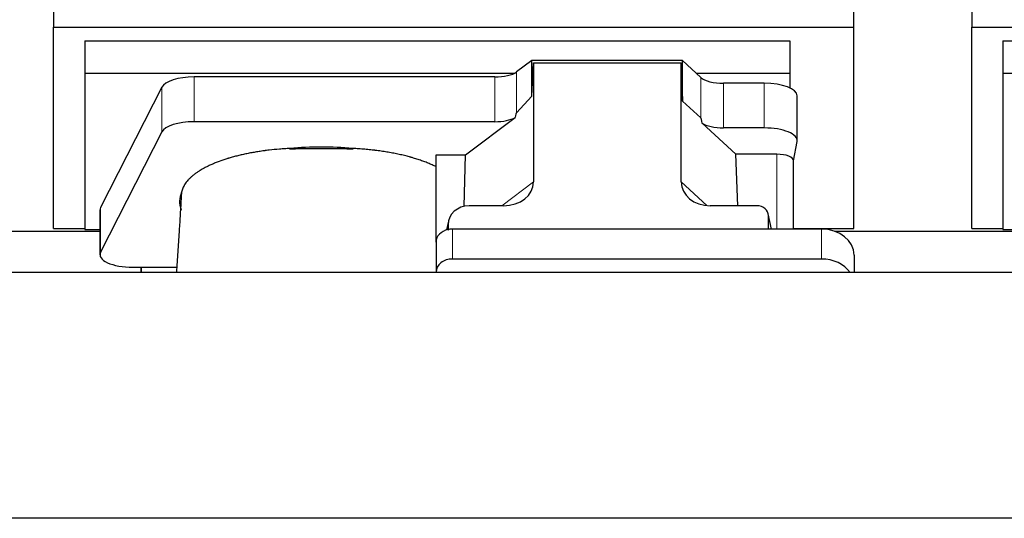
# Model space of a CAD drawing. Header units: inches. Extents: x 0 to 23760, y -13 to 16800.
# Tile 46 of 256: x 4060 to 4661, y 7344 to 7648. Entities that reach past the tile are written whole.
import ezdxf

# ---------------------------------------------------------------- set-up
doc = ezdxf.new("R2010")
doc.units = ezdxf.units.IN
doc.layers.add('1', color=7, linetype='Continuous', true_color=0xffffff)

msp = doc.modelspace()

# ---------------------------------------------------------------- linework, layer by layer
at = {"layer": '1', "color": 2, "linetype": 'Continuous', "lineweight": 25}
for p, q in [((4080.946, 7682.328), (4080.946, 7643.122)), ((4640.946, 7682.328), (4640.946, 7643.122)), ((4568.946, 7643.122), (4568.946, 7679.949)), ((4080.946, 7520.297), (4080.946, 7643.122)), ((4080.946, 7643.122), (4568.946, 7643.122)), ((4568.946, 7520.297), (4568.946, 7643.122)), ((4640.946, 7520.297), (4640.946, 7643.122)), ((4640.946, 7643.122), (5128.946, 7643.122)), ((4099.946, 7634.81), (4099.946, 7615.007)), ((4099.946, 7634.81), (4529.946, 7634.81)), ((4529.946, 7634.81), (4529.946, 7615.007)), ((4659.946, 7634.81), (4659.946, 7615.007)), ((4659.946, 7634.81), (5089.946, 7634.81)), ((4372.676, 7622.636), (4363.359, 7615.757)), ((4464.613, 7622.636), (4372.676, 7622.636)), ((4372.676, 7601.012), (4372.676, 7622.636)), ((4372.676, 7601.012), (4373.657, 7621.333)), ((4373.657, 7621.333), (4463.692, 7621.333)), ((4373.657, 7621.333), (4373.657, 7548.645)), ((4463.692, 7621.333), (4464.613, 7597.874)), ((4463.692, 7548.739), (4463.692, 7621.333)), ((4475.723, 7612.372), (4464.613, 7622.636)), ((4464.613, 7597.874), (4464.613, 7622.636)), ((4099.946, 7615.007), (4099.946, 7519.739)), ((4099.946, 7615.007), (4362.139, 7615.007)), ((4472.864, 7615.007), (4529.946, 7615.007)), ((4529.946, 7615.007), (4529.946, 7605.996)), ((4659.946, 7615.007), (4922.139, 7615.007)), ((4659.946, 7615.007), (4659.946, 7519.739)), ((4350.041, 7612.658), (4166.651, 7612.658)), ((4514.415, 7608.828), (4489.581, 7608.828)), ((4147.02, 7606.467), (4109.631, 7532.981)), ((4363.359, 7590.866), (4372.676, 7601.012)), ((4464.613, 7597.874), (4475.723, 7587.708)), ((4534.415, 7573.92), (4534.415, 7601.174)), ((4350.041, 7585.404), (4166.651, 7585.404)), ((4332.27, 7565.241), (4362.523, 7587.96)), ((4476.452, 7584.538), (4497.001, 7565.559)), ((4147.02, 7579.213), (4109.631, 7505.726)), ((4514.415, 7581.574), (4489.581, 7581.574)), ((4532.3, 7561.522), (4534.371, 7573.411)), ((4314.233, 7511.977), (4314.233, 7565.241)), ((4314.233, 7565.241), (4332.27, 7565.241)), ((4331.349, 7533.773), (4332.27, 7565.241)), ((4498.235, 7534.109), (4497.001, 7565.559)), ((4522.092, 7565.559), (4497.001, 7565.559)), ((4532.3, 7519.911), (4532.3, 7561.652)), ((4109.262, 7531.518), (4109.262, 7504.264)), ((4355.32, 7534.109), (4334.469, 7534.109)), ((4509.949, 7534.109), (4481.488, 7534.109)), ((4321.728, 7524.68), (4320.642, 7519.384)), ((4518.888, 7519.913), (4516.783, 7529.155)), ((4516.922, 7519.913), (4516.922, 7527.924)), ((3997.326, 7518.556), (4109.261, 7518.556)), ((4080.946, 7520.297), (4099.946, 7520.297)), ((4099.946, 7519.739), (4109.265, 7519.739)), ((4321.518, 7522.613), (4321.518, 7519.317)), ((4549.233, 7519.913), (4324.233, 7519.913)), ((4532.3, 7520.297), (4568.946, 7520.297)), ((4557.326, 7518.556), (4669.261, 7518.556)), ((4640.946, 7520.297), (4659.946, 7520.297)), ((4659.946, 7519.739), (4669.265, 7519.739)), ((4314.233, 7511.979), (4314.233, 7493.718)), ((4549.233, 7501.652), (4324.233, 7501.652)), ((4569.233, 7504.045), (4569.233, 7493.516)), ((4129.262, 7496.61), (4134.283, 7496.61)), ((4134.283, 7496.61), (4156.158, 7496.61)), ((4134.283, 7493.515), (4134.283, 7496.61)), ((4134.283, 7496.61), (4134.283, 7493.515)), ((6754.244, 7493.515), (2473.286, 7493.515)), ((4314.233, 7493.718), (4314.233, 7493.515)), ((6983.786, 7343.516), (2473.286, 7343.516))]:
    msp.add_line(p, q, dxfattribs=at)
at = {"layer": '1', "color": 110, "linetype": 'Continuous', "lineweight": 13}
for p, q in [((4363.359, 7590.866), (4363.359, 7615.757)), ((4166.651, 7585.404), (4166.651, 7612.658)), ((4350.041, 7585.404), (4350.041, 7612.658)), ((4475.723, 7587.708), (4475.723, 7612.372)), ((4489.581, 7581.574), (4489.581, 7608.828)), ((4514.415, 7581.574), (4514.415, 7608.828)), ((4147.02, 7579.213), (4147.02, 7606.467)), ((4522.092, 7565.559), (4522.092, 7519.913)), ((4354.302, 7534.109), (4373.657, 7548.645)), ((4463.692, 7548.739), (4479.43, 7534.204)), ((4109.631, 7505.726), (4109.631, 7532.981)), ((4518.747, 7519.913), (4516.922, 7527.924)), ((4321.518, 7522.613), (4320.87, 7519.45)), ((4324.233, 7519.913), (4324.233, 7501.652)), ((4549.233, 7519.913), (4549.233, 7501.652))]:
    msp.add_line(p, q, dxfattribs=at)
at = {"layer": '1', "color": 2, "linetype": 'Continuous', "lineweight": 25}
for centre, major_axis, ratio, start_param, end_param in [((4350.041, 7618.399), (-15, 0), 0.3826834, 1.5707963, 2.6633841), ((4166.651, 7605.005), (20, 0), 0.3826834, 1.5707963, 2.9492947), ((4489.581, 7614.568), (-15, 0), 0.3826834, 0.392691, 1.5707963), ((4514.415, 7601.174), (20, 0), 0.3826834, 0.0000123, 1.5707963), ((4350.041, 7244.634), (-13.469, -346.314), 0.0190642, 3.1640389, 3.2737854), ((4166.651, 7577.75), (20, 0), 0.3826834, 1.5707963, 2.9492947), ((4350.041, 7591.144), (-15, 0), 0.3826834, 1.5707963, 2.5536377), ((4489.581, 7176.1), (13.933, -411.641), 0.0134983, 3.0163009, 3.1283751), ((4489.581, 7587.314), (-15, 0), 0.3826834, 0.5047652, 1.5707963), ((4514.415, 7573.92), (20, 0), 0.3826834, 6.216629, 7.8539816), ((4244.283, 7536.792), (86.5, 0), 0.3826834, 1.3483772, 1.7943795), ((4522.092, 7561.652), (10.208, 0), 0.3826834, 0.0000123, 1.5707963), ((4354.562, 7549.246), (19.053, -1.602), 0.7899984, 4.8184069, 6.3495024), ((4482.104, 7549.246), (-18.368, -1.548), 0.8197595, 6.2141926, 7.7515118), ((4244.283, 7536.792), (86.5, 0), 0.3826834, 2.9725041, 3.2916257), ((4129.262, 7531.518), (20, 0), 0.3826834, 2.9492947, 3.1416097), ((4334.558, 7522.534), (13.036, -0.373), 0.8874794, 1.60301, 3.1669686), ((4509.895, 7527.876), (-7.024, -0.222), 0.8867966, 3.1136042, 4.6768038), ((4324.233, 7511.979), (10, 0), 0.7933958, 1.8474697, 3.1415927), ((4324.233, 7499.119), (0, -20.985), 0.4765235, 3.3133452, 3.4165375), ((4324.233, 7511.979), (10, 0), 0.7933958, 1.5707963, 1.7425489), ((4549.233, 7504.045), (20, 0), 0.7933958, 0, 1.5707963), ((4129.262, 7504.264), (20, 0), 0.3826834, 2.9492947, 4.712389), ((4324.233, 7493.718), (10, 0), 0.7933958, 1.5707963, 3.1415927), ((4549.233, 7485.784), (20, 0), 0.7933958, 0.5089626, 1.5707963)]:
    msp.add_ellipse(centre, major_axis=major_axis, ratio=ratio, start_param=start_param, end_param=end_param, dxfattribs=at)
for points, knots in [([(4225.103, 7569.07), (4224.031, 7569.019), (4222.962, 7568.959), (4220.832, 7568.821), (4219.771, 7568.744), (4216.599, 7568.485), (4214.501, 7568.277), (4211.898, 7567.972), (4211.378, 7567.909), (4210.6, 7567.811), (4210.211, 7567.761), (4209.694, 7567.693), (4209.435, 7567.658), (4208.274, 7567.501), (4207.254, 7567.354), (4205.236, 7567.043), (4204.238, 7566.879), (4202.265, 7566.537), (4201.29, 7566.358), (4199.362, 7565.984), (4198.409, 7565.789), (4196.526, 7565.384), (4194.666, 7564.963), (4191.942, 7564.285), (4190.171, 7563.802), (4188.86, 7563.428), (4188.426, 7563.302), (4187.887, 7563.141), (4187.779, 7563.109), (4187.564, 7563.044), (4187.457, 7563.011), (4187.136, 7562.913), (4186.923, 7562.848), (4185.864, 7562.518), (4185.035, 7562.247), (4182.6, 7561.418), (4181.047, 7560.841), (4178.822, 7559.94), (4177.372, 7559.328), (4175.3, 7558.374), (4173.986, 7557.715), (4172.708, 7557.044), (4172.086, 7556.702), (4171.18, 7556.181), (4170.883, 7556.005), (4170.516, 7555.784), (4170.444, 7555.74), (4170.298, 7555.651), (4170.082, 7555.518), (4169.868, 7555.384), (4169.163, 7554.937), (4168.08, 7554.215), (4166.585, 7553.11), (4165.217, 7551.986), (4164.39, 7551.222), (4163.605, 7550.452), (4163.233, 7550.064), (4162.184, 7548.888), (4161.572, 7548.091), (4160.982, 7547.178), (4160.918, 7547.076), (4160.793, 7546.873), (4160.731, 7546.77), (4160.552, 7546.464), (4160.438, 7546.26), (4160.115, 7545.646), (4159.924, 7545.237), (4159.586, 7544.417), (4159.44, 7544.006), (4159.194, 7543.185), (4159.093, 7542.774), (4159.016, 7542.362)], [0, 0, 0, 0, 0.03125, 0.03125, 0.0625, 0.0625, 0.125, 0.125, 0.140625, 0.140625, 0.1484375, 0.1523438, 0.15625, 0.15625, 0.1875, 0.1875, 0.21875, 0.21875, 0.25, 0.25, 0.28125, 0.28125, 0.3125, 0.34375, 0.375, 0.375, 0.390625, 0.390625, 0.3945313, 0.3945313, 0.3984375, 0.3984375, 0.40625, 0.40625, 0.4375, 0.4375, 0.5, 0.5, 0.53125, 0.5625, 0.59375, 0.59375, 0.625, 0.625, 0.640625, 0.640625, 0.6445313, 0.6445313, 0.6484375, 0.65625, 0.65625, 0.6875, 0.71875, 0.75, 0.78125, 0.78125, 0.8125, 0.8125, 0.875, 0.875, 0.8828125, 0.8828125, 0.890625, 0.890625, 0.90625, 0.90625, 0.9375, 0.9375, 0.96875, 0.96875, 1, 1, 1, 1]), ([(4263.553, 7568.6), (4262.757, 7568.639), (4261.96, 7568.672), (4260.363, 7568.729), (4259.563, 7568.752), (4258.36, 7568.778), (4257.958, 7568.786), (4257.155, 7568.798), (4256.752, 7568.803), (4255.947, 7568.811), (4255.544, 7568.814), (4254.738, 7568.818), (4254.335, 7568.819), (4253.73, 7568.821), (4253.528, 7568.821), (4253.124, 7568.822), (4252.922, 7568.822), (4252.317, 7568.822), (4251.913, 7568.822), (4250.701, 7568.821), (4249.894, 7568.821), (4247.471, 7568.821), (4245.856, 7568.821), (4242.625, 7568.822), (4241.01, 7568.822), (4237.779, 7568.822), (4236.164, 7568.823), (4234.498, 7568.823), (4234.448, 7568.823), (4234.347, 7568.823), (4234.296, 7568.823), (4234.145, 7568.823), (4234.044, 7568.822), (4233.741, 7568.822), (4233.539, 7568.821), (4232.933, 7568.817), (4232.53, 7568.814), (4231.924, 7568.807), (4231.722, 7568.804), (4231.318, 7568.798), (4230.713, 7568.788), (4230.11, 7568.775), (4228.101, 7568.727), (4226.505, 7568.669), (4224.919, 7568.592)], [0, 0, 0, 0, 0.0625, 0.0625, 0.125, 0.125, 0.15625, 0.15625, 0.1875, 0.1875, 0.21875, 0.21875, 0.25, 0.25, 0.265625, 0.265625, 0.28125, 0.28125, 0.3125, 0.3125, 0.375, 0.375, 0.5, 0.5, 0.625, 0.625, 0.75, 0.75, 0.7539063, 0.7539063, 0.7578125, 0.7578125, 0.765625, 0.765625, 0.78125, 0.78125, 0.8125, 0.8125, 0.828125, 0.828125, 0.84375, 0.875, 0.875, 1, 1, 1, 1]), ([(4314.233, 7557.907), (4313.47, 7558.289), (4312.684, 7558.663), (4311.067, 7559.395), (4309.406, 7560.11), (4307.656, 7560.792), (4305.862, 7561.458), (4304.943, 7561.783), (4303.06, 7562.417), (4302.096, 7562.725), (4300.615, 7563.175), (4300.115, 7563.323), (4299.484, 7563.506), (4299.357, 7563.542), (4299.103, 7563.614), (4298.975, 7563.65), (4298.593, 7563.758), (4298.336, 7563.829), (4297.051, 7564.18), (4296.009, 7564.45), (4293.895, 7564.969), (4291.753, 7565.467), (4289.555, 7565.922), (4287.33, 7566.357), (4286.203, 7566.563), (4283.921, 7566.955), (4282.765, 7567.14), (4280.426, 7567.488), (4279.242, 7567.652), (4277.744, 7567.842), (4277.293, 7567.899), (4276.84, 7567.953), (4276.538, 7567.989), (4276.387, 7568.007), (4275.629, 7568.096), (4275.023, 7568.163), (4273.199, 7568.358), (4271.98, 7568.476), (4269.532, 7568.688), (4268.304, 7568.782), (4265.84, 7568.948), (4264.604, 7569.019), (4263.364, 7569.078)], [0, 0, 0, 0, 0.0625, 0.0625, 0.125, 0.1875, 0.1875, 0.25, 0.25, 0.3125, 0.3125, 0.34375, 0.34375, 0.3515625, 0.3515625, 0.359375, 0.359375, 0.375, 0.375, 0.4375, 0.4375, 0.5, 0.5625, 0.5625, 0.625, 0.625, 0.6875, 0.6875, 0.75, 0.75, 0.765625, 0.7734375, 0.7734375, 0.78125, 0.78125, 0.8125, 0.8125, 0.875, 0.875, 0.9375, 0.9375, 1, 1, 1, 1]), ([(4158.774, 7539.49), (4158.578, 7536.01), (4158.184, 7529.217), (4157.267, 7514.287), (4156.514, 7502.317), (4155.98, 7493.781), (4155.963, 7493.514)], [0, 0, 0, 0, 0.2366017, 0.4568425, 0.9829538, 1, 1, 1, 1]), ([(4158.973, 7541.802), (4158.934, 7541.587), (4158.902, 7541.372), (4158.851, 7540.941), (4158.813, 7540.51), (4158.798, 7540.079), (4158.791, 7539.736), (4158.79, 7539.609), (4158.789, 7539.482)], [0, 0, 0, 0, 0.2785515, 0.2785515, 0.5571031, 0.8356546, 0.8356546, 1, 1, 1, 1])]:
    msp.add_open_spline(points, degree=3, knots=knots, dxfattribs=at)
for points in [[(4224.919, 7568.592), (4224.981, 7568.751), (4225.043, 7568.91), (4225.103, 7569.07)], [(4263.364, 7569.078), (4263.426, 7568.919), (4263.489, 7568.759), (4263.553, 7568.6)], [(4159.016, 7542.362), (4159.002, 7542.176), (4158.987, 7541.989), (4158.973, 7541.802)], [(4158.724, 7531.458), (4158.734, 7531.587), (4158.744, 7531.715), (4158.754, 7531.844)]]:
    msp.add_open_spline(points, degree=3, dxfattribs=at)
msp.add_rational_spline([(4321.518, 7519.317), (4321.509, 7519.464), (4321.501, 7519.611)], [0.500000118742, 0.499999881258, 0.500000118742], degree=2, dxfattribs=at)

doc.saveas('drawing.dxf')
